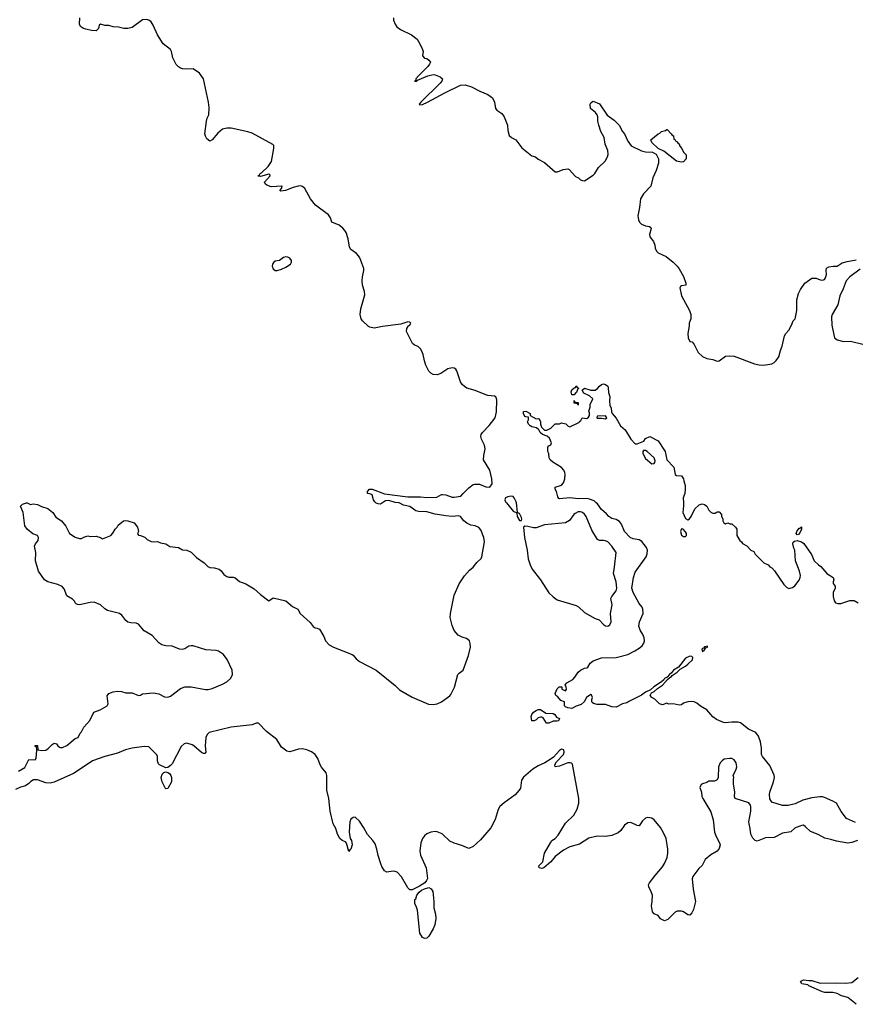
# Model space of a CAD drawing. Header units: inches. Extents: x 2220522 to 2384314, y 721474 to 893490.
# Tile 87 of 256: x 2289462 to 2297402, y 795234 to 804594. Entities that reach past the tile are written whole.
import ezdxf

# ---------------------------------------------------------------- set-up
doc = ezdxf.new("R2010")
doc.units = ezdxf.units.IN
doc.header["$MEASUREMENT"] = 0
for name, color, linetype in [('C2789', 7, 'Continuous'), ('C2799', 7, 'Continuous'), ('C2880', 7, 'Continuous'), ('C2890', 7, 'Continuous')]:
    doc.layers.add(name, color=color, linetype=linetype)

msp = doc.modelspace()

# ---------------------------------------------------------------- linework, layer by layer
at = {"layer": 'C2789', "color": 5, "elevation": 180}
for points in [[(2290000, 799042.2), (2289989.6, 799050), (2289984.4, 799064.4), (2289964.9, 799084.9), (2289910, 799115.8), (2289883.4, 799183.4), (2289865.2, 799205.2), (2289825.4, 799225.4), (2289730, 799248.7), (2289698.7, 799270), (2289639.8, 799350), (2289613.3, 799450), (2289614, 799530), (2289603, 799590), (2289612, 799610), (2289638.3, 799641.7), (2289642, 799670), (2289629.6, 799689.6), (2289587, 799707), (2289533.2, 799750), (2289510, 799782), (2289494, 799910), (2289469.7, 799969.7), (2289490, 799987.3), (2289527.1, 800000)], [(2289532.1, 800000), (2289564.7, 799984.7), (2289590, 799990.8), (2289630, 799986.4), (2289670, 799966.8), (2289730, 799947.7), (2289775.5, 799910), (2289806, 799866), (2289858, 799830), (2289898.8, 799778.8), (2289936, 799710), (2289990, 799676), (2290000, 799672.2)], [(2289450, 797450.5), (2289510, 797484.7), (2289544.1, 797555.9), (2289550, 797561), (2289610, 797558), (2289619, 797570), (2289626, 797650), (2289622, 797682), (2289610, 797686), (2289610, 797694), (2289630, 797694), (2289634, 797654), (2289670, 797646), (2289710, 797651.3), (2289732.9, 797667.1), (2289770, 797704.7), (2289790, 797714.8), (2289810.6, 797710.6), (2289824.7, 797690), (2289839.8, 797679.8), (2289850, 797674.8), (2289870, 797674.8), (2289910, 797694), (2289990, 797761), (2290000, 797764.2)], [(2290000, 797444.9), (2289973.1, 797426.9), (2289790, 797345.1), (2289750, 797337.7), (2289710, 797338.5), (2289630, 797366.3), (2289592.3, 797367.7), (2289566.9, 797353.1), (2289550, 797333.2), (2289516, 797310), (2289470, 797298), (2289423.4, 797276.6)]]:
    msp.add_lwpolyline(points, dxfattribs=at)
at = {"layer": 'C2799', "color": 5}
for points, elevation in [([(2290000, 799672.2), (2290030, 799661), (2290050, 799661), (2290070, 799676), (2290110, 799686), (2290130, 799682), (2290190, 799684.7), (2290230.7, 799670.7), (2290250, 799658), (2290328.4, 799691.6), (2290348.4, 799711.6), (2290368.7, 799750), (2290388.9, 799771.1), (2290398, 799790), (2290448, 799830), (2290470, 799834), (2290490.7, 799830.7), (2290550, 799811.3), (2290581, 799770), (2290591.3, 799730), (2290582, 799710), (2290590, 799694), (2290610, 799692), (2290650, 799676), (2290673.2, 799653.2), (2290710, 799634), (2290730, 799630.8), (2290770, 799634.8), (2290800.7, 799620.7), (2290850.6, 799610.6), (2290890, 799586), (2290970, 799574.8), (2291010, 799554.8), (2291050, 799550.8), (2291090, 799531), (2291142, 799482), (2291214, 799430), (2291250, 799397.3), (2291270, 799387.7), (2291310, 799383), (2291356, 799370), (2291375.8, 799355.8), (2291400.2, 799320.2), (2291430, 799300.3), (2291450, 799294.6), (2291490, 799294.4), (2291510, 799287.7), (2291552.1, 799252.1), (2291610, 799230.3), (2291690, 799184.6), (2291748.7, 799128.7), (2291830, 799070.8), (2291870, 799097.1), (2291990.8, 799070), (2292055.3, 799015.3), (2292104, 798990), (2292128.5, 798948.5), (2292222, 798862), (2292250, 798824.7), (2292270, 798811.3), (2292290, 798811), (2292310, 798798.8), (2292350.6, 798730), (2292367.3, 798690), (2292404, 798650), (2292444, 798630), (2292620.5, 798560.5), (2292632.2, 798552.2), (2292657.8, 798517.8), (2292690, 798492), (2292848.2, 798410), (2293030, 798265.3), (2293070, 798224.9), (2293190, 798152.8), (2293346, 798086), (2293390, 798083.9), (2293429, 798090), (2293471.6, 798110), (2293550, 798167.7), (2293560.1, 798179.9), (2293594, 798250), (2293626, 798370), (2293637, 798383), (2293674.5, 798410), (2293727.3, 798550), (2293746, 798630), (2293744, 798664), (2293735.3, 798690), (2293708.7, 798710), (2293664.9, 798724.9), (2293630, 798744.5), (2293590, 798786), (2293570, 798835.3), (2293552, 798910), (2293554.5, 798950), (2293590, 799124.7), (2293638.4, 799230), (2293690, 799307.7), (2293737.7, 799362.3), (2293770, 799390.8), (2293805.1, 799434.9), (2293847, 799473), (2293853.8, 799486.2), (2293877.7, 799630), (2293872.6, 799670), (2293843.3, 799743.3), (2293825, 799765), (2293790, 799782.2), (2293749.2, 799790), (2293710, 799807.2), (2293681.1, 799830), (2293650, 799869.5), (2293636.2, 799876.2), (2293570, 799871.6), (2293510, 799876.9), (2293410, 799893), (2293330, 799914.7), (2293250, 799917.7), (2293226.2, 799926.2), (2293170, 799965.6), (2293110, 799979.5), (2293066.3, 800000)], 180), ([(2292908.4, 800000), (2292890, 799987.6), (2292868, 799990), (2292850, 799997.2), (2292847.2, 800000)], 180), ([(2294087.2, 800000), (2294150, 799920.7), (2294184.7, 799904.7), (2294188.5, 799870), (2294210, 799834), (2294230, 799832), (2294233.4, 799846.6), (2294230, 799862), (2294210, 799899), (2294201.2, 799901.2), (2294192.9, 799912.9), (2294181.7, 800000)], 180), ([(2297403.1, 796963.1), (2297318.9, 796998.9), (2297266.5, 797066.5), (2297225.1, 797145.1), (2297190, 797165.6), (2297110, 797200.9), (2297090, 797206.6), (2297066.6, 797206.6), (2296990, 797197.2), (2296904.2, 797175.8), (2296830, 797139.7), (2296762.9, 797122.9), (2296710, 797123.7), (2296610, 797154), (2296590, 797188), (2296588.2, 797228.2), (2296591.6, 797250), (2296625.1, 797350), (2296634.3, 797390), (2296632.6, 797412.6), (2296590, 797504), (2296519.5, 797590), (2296512.3, 797610), (2296512, 797668), (2296502, 797730), (2296483.3, 797783.3), (2296456.6, 797816.6), (2296386, 797850), (2296310, 797909.3), (2296290, 797914.5), (2296230, 797917), (2296166, 797910), (2296150, 797912.7), (2296082.5, 797942.5), (2296050, 797965.2), (2295990, 798034), (2295930, 798067), (2295896.6, 798096.6), (2295870, 798109.6), (2295850, 798112.7), (2295810.4, 798109.6), (2295770, 798097.2), (2295750, 798081.2), (2295730, 798077.2), (2295671.3, 798088.7), (2295630, 798086), (2295610, 798098), (2295570, 798082), (2295542, 798090), (2295495.9, 798135.9), (2295468.7, 798150), (2295454, 798170), (2295465.6, 798194.4), (2295491.7, 798208.3), (2295522.5, 798237.5), (2295571.4, 798268.6), (2295617.5, 798322.5), (2295638.6, 798341.4), (2295656, 798350), (2295661.2, 798358.8), (2295710, 798390.8), (2295738.9, 798421.1), (2295790, 798448.5), (2295810, 798466), (2295856.2, 798510), (2295858.4, 798530), (2295850, 798539.5), (2295830, 798544.2), (2295790, 798525.1), (2295721.6, 798438.4), (2295674, 798410), (2295656.3, 798383.7), (2295636, 798370), (2295615.3, 798344.7), (2295590, 798331.8), (2295582.5, 798317.5), (2295560.5, 798299.5), (2295487.3, 798252.7), (2295455.9, 798224.1), (2295410, 798202.7), (2295370, 798172.7), (2295250, 798114), (2295230, 798099), (2295190, 798089), (2295130, 798059), (2295090, 798061.2), (2295030, 798084), (2294950, 798084), (2294914.6, 798094.6), (2294902, 798102), (2294898, 798110), (2294898, 798130), (2294906, 798150), (2294895.3, 798175.3), (2294890, 798178), (2294846.8, 798150), (2294826, 798110), (2294797.5, 798082.5), (2294750, 798066.6), (2294710, 798046.6), (2294670, 798052), (2294650, 798061.6), (2294638, 798070), (2294638, 798110), (2294602.5, 798122.5), (2294577, 798157), (2294558, 798170), (2294548.9, 798188.9), (2294568.4, 798231.6), (2294587.3, 798252.7), (2294612.7, 798252.7), (2294614, 798230), (2294650, 798214), (2294658, 798230), (2294655.3, 798250), (2294646, 798270), (2294662, 798290), (2294717.1, 798322.9), (2294736.3, 798343.7), (2294768.1, 798391.9), (2294790, 798410.8), (2294829.4, 798430.6), (2294850, 798431), (2294861.2, 798438.8), (2294883, 798477), (2294910, 798498), (2294991.2, 798528.8), (2295130.2, 798530.2), (2295239.4, 798560.6), (2295307.3, 798592.8), (2295350, 798619.5), (2295377.3, 798642.7), (2295393.5, 798666.5), (2295399.2, 798690), (2295396.1, 798716.1), (2295382.4, 798750), (2295358.8, 798790), (2295345.8, 798830), (2295351.1, 798870), (2295385.6, 798950), (2295383.6, 798990), (2295375.6, 799010), (2295350, 799044.5), (2295290, 799149.6), (2295277.8, 799190), (2295295.1, 799290), (2295310, 799340.7), (2295413.5, 799486.5), (2295424.7, 799515.3), (2295426.8, 799550), (2295417.4, 799577.5), (2295374.8, 799634.8), (2295350, 799647.8), (2295290, 799657.2), (2295264.4, 799670), (2295210, 799727.4), (2295179.4, 799799.4), (2295162, 799822), (2295130, 799841.5), (2295090, 799852.8), (2295059.5, 799870), (2295036.9, 799896.9), (2294990, 799936), (2294951, 799991), (2294941, 800000)], 160), ([(2295769.8, 800000), (2295770.9, 799970.9), (2295764, 799910), (2295790, 799852), (2295810, 799838), (2295828, 799850), (2295842, 799870), (2295876.4, 799943.6), (2295918, 799982), (2295948.7, 799991.3), (2295970, 799984.7), (2295990.7, 799970.7), (2296010, 799932), (2296034, 799910), (2296050, 799902), (2296070, 799902), (2296090, 799914), (2296110, 799914), (2296132, 799890), (2296132, 799870), (2296144.7, 799850), (2296144.7, 799830), (2296154, 799810), (2296170, 799802), (2296190, 799812), (2296210, 799802), (2296230, 799802), (2296264.7, 799770), (2296276, 799750), (2296276, 799690), (2296304, 799644), (2296322, 799630), (2296330, 799614), (2296370, 799592), (2296410, 799552), (2296436.9, 799536.9), (2296450, 799514), (2296534, 799430), (2296574, 799410), (2296591.6, 799391.6), (2296610, 799382), (2296635.3, 799355.3), (2296723.4, 799223.4), (2296750, 799198), (2296770, 799186), (2296804.7, 799195.3), (2296829.2, 799210.8), (2296870, 799264.7), (2296879.3, 799290), (2296880.9, 799310), (2296871.9, 799351.9), (2296834, 799450), (2296828.7, 799550), (2296817.2, 799570), (2296809.3, 799610), (2296813.2, 799626.8), (2296823.2, 799636.8), (2296850, 799644), (2296892, 799630), (2296914.4, 799614.4), (2296984.7, 799510), (2297012, 799450), (2297052, 799410), (2297074.4, 799394.4), (2297132, 799330), (2297191.3, 799290), (2297198, 799270), (2297192, 799250), (2297192.7, 799232.7), (2297212, 799210), (2297212, 799190), (2297191.6, 799148.4), (2297191.6, 799111.6), (2297202, 799070), (2297214, 799050), (2297236.4, 799043.6), (2297263.6, 799043.6), (2297350, 799072), (2297390, 799072), (2297431.1, 799051.1)], 160), ([(2290000, 797764.2), (2290018, 797770), (2290035.3, 797810), (2290050, 797824.7), (2290072, 797870), (2290127.2, 797932.8), (2290166, 798010), (2290225.4, 798034.6), (2290292.7, 798070), (2290302.7, 798090), (2290292.3, 798167.7), (2290308.7, 798190), (2290350, 798205.5), (2290390, 798212.2), (2290427.9, 798207.9), (2290470, 798196.3), (2290530, 798193.4), (2290590, 798170.7), (2290610, 798174), (2290630, 798184), (2290730, 798194.6), (2290784.4, 798184.4), (2290837.6, 798157.6), (2290870, 798154.4), (2290895.5, 798164.5), (2290990, 798235), (2291030, 798250.8), (2291090, 798251.8), (2291228, 798228), (2291252.5, 798227.5), (2291290, 798234.7), (2291390, 798276.5), (2291430, 798299.6), (2291466.6, 798333.4), (2291483.2, 798370), (2291482, 798410), (2291433.2, 798513.2), (2291397.9, 798557.9), (2291350.6, 798590.6), (2291330, 798596.4), (2291230, 798602.9), (2291110, 798641.4), (2291090, 798642.9), (2291070, 798637.1), (2291030, 798612.4), (2291006.6, 798606.6), (2290980.7, 798610), (2290910, 798639.9), (2290850, 798641.9), (2290813.6, 798650), (2290784.2, 798670), (2290720.6, 798740.6), (2290644.8, 798784.8), (2290590, 798847.3), (2290570, 798855.9), (2290518.9, 798858.9), (2290490, 798867), (2290470, 798881.8), (2290432.4, 798932.4), (2290410, 798948.4), (2290297.5, 798977.5), (2290270, 798994), (2290230, 799030.8), (2290170, 799056), (2290130, 799053.6), (2290031.2, 799031.2), (2290010, 799034.7), (2290000, 799042.2)], 180), ([(2297424.7, 796790), (2297369.3, 796770.7), (2297330, 796766.5), (2297224.7, 796784.7), (2297170, 796801.5), (2297112.7, 796812.7), (2297050, 796849.6), (2296977.8, 796877.8), (2296930, 796922.4), (2296910, 796935.6), (2296895.3, 796935.3), (2296830.6, 796910), (2296790, 796873), (2296710, 796860.4), (2296630, 796819.1), (2296550, 796816.8), (2296470, 796784.7), (2296450, 796791.6), (2296430, 796811.8), (2296411, 796850), (2296404.5, 796904.5), (2296392.4, 796950), (2296391.2, 796970), (2296411, 797071), (2296411.1, 797110), (2296405.6, 797125.6), (2296389.4, 797149.4), (2296262, 797190), (2296254, 797210), (2296259, 797250), (2296244, 797330), (2296244, 797376), (2296248, 797390), (2296242, 797410), (2296269.5, 797470.5), (2296275.1, 797490), (2296274.5, 797510), (2296269.5, 797530), (2296258, 797550), (2296250, 797559.3), (2296230, 797569.5), (2296210, 797571.8), (2296157, 797563), (2296137.3, 797550), (2296119.1, 797530), (2296102, 797490), (2296098, 797390), (2296090, 797368), (2296063.6, 797356.4), (2296010, 797355.3), (2295990, 797342), (2295950, 797328.7), (2295938, 797322), (2295926.4, 797293.6), (2295941, 797250), (2295944.9, 797210), (2295952.7, 797190), (2296030, 797064.7), (2296053, 796987), (2296063.7, 796870), (2296079.5, 796830), (2296112.4, 796770), (2296117.1, 796750), (2296110, 796715.3), (2296090, 796688.7), (2296030, 796656), (2295976.3, 796610), (2295946.2, 796553.8), (2295916, 796524), (2295858.4, 796450), (2295853.4, 796426.6), (2295860.3, 796330), (2295883.8, 796210), (2295865.8, 796134.2), (2295850, 796102), (2295830, 796082), (2295816.9, 796083.1), (2295810, 796084), (2295770, 796114), (2295750, 796119), (2295710, 796119), (2295690, 796108.7), (2295619.8, 796040.2), (2295590, 796028.7), (2295550, 796048), (2295530, 796078), (2295490, 796095.3), (2295473.6, 796113.6), (2295466, 796170), (2295473.2, 796210), (2295475.1, 796270), (2295463.9, 796303.9), (2295439.3, 796350), (2295436, 796370), (2295446.6, 796390), (2295500.8, 796459.2), (2295570, 796540.7), (2295588.3, 796571.7), (2295613.7, 796630), (2295622.3, 796670), (2295622.4, 796710), (2295606, 796810), (2295578, 796870), (2295550, 796915.4), (2295490, 796987.6), (2295470, 797003), (2295430, 797009.7), (2295410, 797003), (2295381.4, 796978.6), (2295350, 796929.2), (2295330, 796932.3), (2295270, 796960.9), (2295242, 796958), (2295210, 796936), (2295174.2, 796885.8), (2295150, 796865.2), (2295090, 796838), (2295030, 796827.6), (2294950, 796831.5), (2294870, 796811.8), (2294783, 796757), (2294690, 796729.5), (2294630, 796700.7), (2294550, 796639.5), (2294510, 796587.6), (2294441, 796530), (2294424.1, 796524.1), (2294398, 796530), (2294395.3, 796550), (2294433.2, 796586.8), (2294449.2, 796670), (2294505.2, 796770), (2294519.3, 796790), (2294549.7, 796810.4), (2294578.6, 796841.4), (2294650, 796954.9), (2294728.5, 797031.5), (2294759.8, 797090), (2294774.2, 797145.8), (2294773.8, 797190), (2294716.3, 797516.3), (2294706.3, 797526.3), (2294694, 797530), (2294670, 797529), (2294590, 797497.2), (2294549.2, 797490), (2294546.3, 797510), (2294562.5, 797537.5), (2294629.7, 797610), (2294637.3, 797630), (2294631.9, 797651.9), (2294610, 797658.7), (2294590, 797646.9), (2294535.5, 797584.5), (2294513.3, 797566.7), (2294451.1, 797528.9), (2294390, 797501.8), (2294337, 797470), (2294250, 797394.7), (2294230, 797365.2), (2294220.3, 797290), (2294207.7, 797270), (2294170, 797225.3), (2294064.2, 797150), (2294025.6, 797114.4), (2294010, 797084.5), (2293978.9, 796990), (2293937.5, 796910), (2293841.2, 796798.8), (2293770, 796732.8), (2293730, 796715.6), (2293664.6, 796744.6), (2293590, 796764.5), (2293550, 796786), (2293475.7, 796855.7), (2293430, 796873.5), (2293410, 796876.8), (2293370, 796871), (2293330, 796853.5), (2293310, 796836.4), (2293290.8, 796809.2), (2293275, 796770), (2293262.8, 796690), (2293270.2, 796650.2), (2293323.8, 796530), (2293337.1, 796430), (2293328.2, 796410), (2293310.3, 796389.7), (2293262.3, 796357.7), (2293190, 796323.6), (2293170, 796323.6), (2293150, 796342.7), (2293090, 796445.2), (2293050, 796489), (2293030, 796497.2), (2293010, 796499), (2292950, 796488.7), (2292930, 796502), (2292904.4, 796544.4), (2292894.5, 796570), (2292867.3, 796650), (2292856.2, 796710), (2292838.6, 796758.6), (2292818, 796790), (2292767.8, 796847.8), (2292732.9, 796912.9), (2292690, 796974), (2292650, 797014), (2292630, 797009), (2292610, 796994), (2292598.8, 796970), (2292593, 796870), (2292601, 796810), (2292614.8, 796790), (2292622, 796750), (2292610, 796708.7), (2292598, 796702), (2292590, 796688), (2292567, 796767), (2292557.6, 796777.6), (2292525.2, 796790), (2292503.7, 796810), (2292480.9, 796850), (2292464.8, 796904.8), (2292441.6, 796950), (2292411.5, 797070), (2292399.1, 797190), (2292379.8, 797270), (2292381.4, 797410), (2292373.6, 797433.6), (2292330, 797487.1), (2292316.8, 797510), (2292296, 797570), (2292269, 797610), (2292234, 797634), (2292190, 797653), (2292150, 797662.9), (2292110, 797658.7), (2292030, 797632.9), (2292001.4, 797641.4), (2291950, 797679.3), (2291905.2, 797750), (2291808.1, 797828.1), (2291730, 797907.5), (2291710, 797906.3), (2291670, 797890.4), (2291470, 797869.8), (2291263.6, 797816.4), (2291242.4, 797797.6), (2291232, 797770), (2291224.4, 797690), (2291230.5, 797629.5), (2291222, 797618), (2291210, 797617.2), (2291190, 797626.6), (2291117.2, 797690), (2291100.1, 797700.1), (2291050, 797715.1), (2291024.7, 797710), (2290995.2, 797684.8), (2290910, 797521.2), (2290895.8, 797504.2), (2290870, 797486), (2290850, 797481.2), (2290791.1, 797511.1), (2290780.9, 797520.9), (2290771.2, 797550), (2290771.5, 797590), (2290764, 797604), (2290690, 797681.2), (2290643.2, 797683.2), (2290530, 797668.6), (2290466.3, 797653.7), (2290390, 797621.2), (2290271.3, 797588.7), (2290153.1, 797546.9), (2290000, 797444.9)], 180), ([(2297410, 795234), (2297330, 795299.6), (2297270, 795315.8), (2297230, 795335.6), (2297190, 795347.4), (2297112.3, 795347.7), (2297091.9, 795351.9), (2296960.9, 795410), (2296950, 795418.4), (2296895.3, 795430), (2296882.7, 795450), (2296910, 795467.3), (2296959.5, 795459.5), (2296990, 795460.3), (2297070, 795434.6), (2297210, 795439), (2297310, 795434.4), (2297370, 795442.4), (2297429.6, 795490)], 180)]:
    msp.add_lwpolyline(points, dxfattribs=dict(at, elevation=elevation))
for points, elevation in [([(2294790, 799914.5), (2294770, 799914), (2294740, 799900), (2294728.7, 799891.3), (2294686.3, 799833.7), (2294650, 799812.4), (2294450, 799790.5), (2294370, 799763.8), (2294343.5, 799763.5), (2294290, 799777.4), (2294260.9, 799779.1), (2294250.6, 799769.4), (2294259.6, 799670), (2294285.2, 799550), (2294294.9, 799470), (2294312.4, 799410), (2294332.7, 799370), (2294410, 799270.3), (2294490, 799146.7), (2294530, 799106), (2294570, 799079.5), (2294750, 799024.4), (2294771.4, 799011.4), (2294830, 798959.3), (2294930, 798902), (2294968.1, 798888.1), (2295010, 798845.5), (2295030, 798833), (2295050, 798828.2), (2295070, 798840.7), (2295081.6, 798870), (2295076.9, 798950), (2295092.4, 799030), (2295078, 799090), (2295088.6, 799111.4), (2295130, 799164), (2295135.1, 799190), (2295128.4, 799250), (2295104.7, 799330), (2295115.1, 799390), (2295129.2, 799530), (2295090, 799589), (2295049.3, 799629.3), (2295030, 799639), (2295010, 799644), (2294970, 799644), (2294953.6, 799653.6), (2294899.7, 799739.7), (2294846, 799870), (2294830, 799893.3), (2294810, 799907.8)], 180), ([(2295750, 799755.3), (2295741, 799730), (2295750, 799694), (2295770, 799682), (2295790, 799682), (2295798, 799690), (2295798, 799710), (2295790, 799726), (2295766, 799750)], 160), ([(2296850, 799695.3), (2296841.2, 799710), (2296846.6, 799730), (2296870, 799761), (2296879, 799761), (2296890, 799771.3), (2296890.7, 799750), (2296870, 799704)], 160), ([(2295998, 798638), (2295970, 798631.5), (2295961, 798619), (2295950, 798616.2), (2295944.4, 798610), (2295950, 798588.7), (2295970, 798602.8), (2295978, 798618), (2295976.4, 798623.6), (2295982, 798622), (2295997.2, 798630)], 160), ([(2294490, 797905.2), (2294466.6, 797906.6), (2294437.2, 797957.2), (2294423.1, 797963.1), (2294410, 797964), (2294390, 797957.2), (2294370, 797939), (2294350, 797929), (2294329.3, 797929.3), (2294322.7, 797970), (2294329, 797990), (2294344, 798010), (2294370, 798028), (2294390, 798034.9), (2294410, 798034.9), (2294460.7, 798000.7), (2294530, 797999.6), (2294548, 797990), (2294563.4, 797963.4), (2294591, 797950), (2294582, 797930), (2294570, 797924), (2294530, 797924)], 160), ([(2290850, 797282), (2290846.8, 797286.8), (2290815.1, 797350), (2290806.3, 797390), (2290816.9, 797423.1), (2290830, 797437.3), (2290850, 797444), (2290870, 797439.1), (2290886.6, 797426.6), (2290899.1, 797410), (2290905.5, 797390), (2290903, 797350), (2290870, 797284)], 180), ([(2293310, 795858), (2293290, 795868), (2293262.7, 795910), (2293240.9, 796130), (2293230, 796168), (2293215.3, 796190), (2293215.3, 796210), (2293218, 796230), (2293224.7, 796235.3), (2293234.5, 796270), (2293258.6, 796301.4), (2293280.8, 796319.2), (2293307.7, 796332.3), (2293350, 796344), (2293373.2, 796333.2), (2293387.1, 796307.1), (2293398.8, 796210), (2293398.8, 796150), (2293412.3, 796092.3), (2293415.8, 796050), (2293405.5, 795990), (2293390.6, 795950), (2293350, 795882), (2293330, 795862)], 180)]:
    msp.add_lwpolyline(points, close=True, dxfattribs=dict(at, elevation=elevation))
at = {"layer": 'C2880', "color": 5, "elevation": 180}
msp.add_lwpolyline([(2289527.1, 800000), (2289530, 800001), (2289532.1, 800000)], dxfattribs=at)
at = {"layer": 'C2890', "color": 5}
for points, elevation in [([(2292847.2, 800000), (2292837.2, 800010), (2292825.2, 800030), (2292810, 800078), (2292790, 800088), (2292766, 800090), (2292766, 800110), (2292786, 800130), (2292810, 800131), (2292930, 800087.7), (2293150, 800058.4), (2293270, 800057), (2293329.6, 800050.4), (2293424.7, 800055.3), (2293470, 800081), (2293479, 800081), (2293510, 800076.3), (2293570, 800055.5), (2293590, 800054.9), (2293654.8, 800065.2), (2293674.5, 800090), (2293730, 800143), (2293770, 800174), (2293782.5, 800177.5), (2293830, 800179.3), (2293890, 800153.4), (2293930, 800151), (2293950, 800182), (2293949.7, 800230), (2293928.2, 800310), (2293869.6, 800410), (2293871.8, 800450), (2293885.1, 800514.9), (2293877.7, 800550), (2293850, 800607.3), (2293843.7, 800630), (2293846.2, 800650), (2293858.2, 800670), (2293923.3, 800736.7), (2293980.8, 800810), (2293992.5, 800867.5), (2293996.5, 800976.4), (2293990, 801004.2), (2293975.2, 801015.2), (2293910, 801020.7), (2293890, 801026.5), (2293790, 801070.3), (2293711.9, 801091.9), (2293690, 801105.4), (2293667.2, 801127.2), (2293651.8, 801150), (2293616.4, 801256.4), (2293606.8, 801270), (2293590, 801280.2), (2293570, 801284.1), (2293530, 801275.8), (2293464.7, 801230), (2293430, 801217.8), (2293390, 801222.3), (2293370, 801232.5), (2293350, 801254), (2293320.2, 801310), (2293307.2, 801350), (2293297, 801410), (2293283.9, 801443.9), (2293270, 801464.7), (2293250, 801482.4), (2293210, 801501.6), (2293194.5, 801514.5), (2293138.4, 801630), (2293140.5, 801659.5), (2293157.2, 801682.8), (2293169, 801690), (2293175.9, 801704.1), (2293178, 801710), (2293170, 801717), (2293150, 801722.9), (2293082.2, 801697.8), (2292910, 801678.7), (2292830, 801662.5), (2292790, 801669.8), (2292777.3, 801677.3), (2292720.4, 801730), (2292706.8, 801750), (2292695.7, 801790), (2292704.2, 801844.2), (2292741.9, 801978.1), (2292739, 802010), (2292719.7, 802070), (2292714.9, 802110), (2292717.8, 802150), (2292733.5, 802210), (2292732.5, 802230), (2292694, 802330), (2292682.2, 802350), (2292663.1, 802370), (2292610, 802409.2), (2292596, 802430), (2292583, 802510), (2292563.2, 802570), (2292552.1, 802590), (2292532.4, 802612.4), (2292498.9, 802638.9), (2292428.3, 802668.3), (2292416.1, 802710), (2292397.8, 802737.9), (2292271.4, 802830), (2292225, 802890), (2292170.5, 802990.5), (2292150, 803009.2), (2292130, 803014.5), (2292107.5, 803012.5), (2292060.6, 802999.4), (2291988.5, 802968.4), (2291942.7, 802962.7), (2291935.3, 802970), (2291949, 802990), (2291955.3, 803010), (2291952.3, 803012.3), (2291850, 803005.2), (2291810, 803022), (2291794.6, 803034.6), (2291789.2, 803050), (2291841.2, 803110), (2291839.3, 803119.3), (2291830, 803124), (2291750, 803104.5), (2291726.8, 803106.8), (2291726.6, 803110), (2291742, 803118), (2291745.6, 803130), (2291761.1, 803138.9), (2291821.7, 803198.3), (2291854.3, 803245.7), (2291877.3, 803370), (2291876.3, 803396.3), (2291868.2, 803408.2), (2291670, 803513.5), (2291630, 803526.6), (2291470, 803561.7), (2291430, 803561.7), (2291388.3, 803551.7), (2291344, 803516), (2291290, 803451.6), (2291270, 803439.3), (2291240.4, 803460.4), (2291226.9, 803486.9), (2291222.4, 803510), (2291237.2, 803630), (2291243.2, 803656.8), (2291258, 803690), (2291262, 803758), (2291256.3, 803810), (2291208.8, 804030), (2291170, 804084), (2291110, 804125.2), (2291050, 804122.7), (2291010, 804126), (2290990, 804131.6), (2290970, 804144.2), (2290950, 804167.6), (2290917.4, 804230), (2290905, 804290), (2290894.2, 804310), (2290824.4, 804364.4), (2290772.8, 804450), (2290730, 804542.4), (2290710, 804574), (2290690, 804588.7), (2290670, 804594.8), (2290630, 804590.8), (2290530, 804518.5), (2290488.4, 804508.4), (2290450, 804509.6), (2290402, 804522), (2290350, 804527), (2290310, 804536.9), (2290270, 804538.9), (2290230, 804549.5), (2290218, 804542), (2290210.3, 804510), (2290190, 804487.9), (2290144, 804490), (2290090, 804502.8), (2290067.6, 804510), (2290039.3, 804530), (2290029, 804550), (2290034, 804610)], 180), ([(2293014.8, 804610), (2293014.8, 804590), (2293030, 804552), (2293047.1, 804527.1), (2293081.4, 804501.4), (2293184.7, 804450), (2293238, 804410), (2293265.4, 804365.4), (2293290.8, 804310.8), (2293294.8, 804290), (2293290.7, 804250), (2293308.7, 804228.7), (2293330, 804225.5), (2293350.8, 804210), (2293364.9, 804190), (2293357.1, 804170), (2293340.4, 804150), (2293250, 804060.9), (2293226.8, 804030), (2293224.7, 804015.3), (2293214, 804010), (2293230, 804008.4), (2293241.5, 804018.5), (2293340.6, 804059.4), (2293390, 804072.4), (2293410, 804070.4), (2293458.8, 804050), (2293479.3, 804030), (2293473.4, 804010), (2293457, 803990), (2293274, 803810), (2293258.8, 803790), (2293263.8, 803783.8), (2293290, 803787.8), (2293337, 803810), (2293500.7, 803899.3), (2293650, 803972.6), (2293695.3, 803975.3), (2293755.8, 803955.8), (2293834.2, 803914.2), (2293910, 803883), (2293954, 803850), (2293973.4, 803810), (2293983, 803750), (2293994.6, 803734.6), (2294042, 803702), (2294064.4, 803670), (2294095.8, 803590), (2294101.1, 803541.1), (2294113.7, 803493.7), (2294134, 803474), (2294176, 803450), (2294234, 803374), (2294330, 803298), (2294362, 803290), (2294387.5, 803267.5), (2294450, 803234.8), (2294550, 803147.7), (2294571.9, 803148.1), (2294626, 803170), (2294670, 803176), (2294682, 803170), (2294744.5, 803104.5), (2294771.3, 803090), (2294790.8, 803070.8), (2294810, 803066), (2294830, 803062.8), (2294910, 803114.4), (2294925.6, 803130), (2294963.5, 803190), (2295026.9, 803250), (2295047.3, 803290), (2295052.7, 803312.7), (2295051.6, 803350), (2295023.9, 803410), (2295014.7, 803474.7), (2294985.1, 803530), (2294964, 803590), (2294955.6, 803630), (2294957.2, 803670), (2294949.2, 803690), (2294932.1, 803712.1), (2294886.3, 803750), (2294883.7, 803790), (2294890, 803804.7), (2294904, 803816), (2294910, 803818), (2294972.3, 803792.3), (2295045.1, 803685.1), (2295110, 803637.3), (2295159.1, 803590), (2295190.5, 803530), (2295210, 803507.3), (2295240.4, 803440.4), (2295273.8, 803393.8), (2295370, 803345.5), (2295410, 803337.1), (2295474.4, 803334.4), (2295510, 803316), (2295533.2, 803270), (2295531.3, 803230), (2295510, 803160.9), (2295479.6, 803090), (2295459.3, 803010), (2295390, 802938.7), (2295361.2, 802890), (2295352.3, 802807.7), (2295336.9, 802730), (2295341.3, 802690), (2295350.3, 802670.3), (2295370.8, 802650), (2295410, 802632.7), (2295447.1, 802627.1), (2295458.5, 802618.5), (2295462.8, 802610), (2295447.5, 802552.5), (2295450.7, 802530.7), (2295484.5, 802484.5), (2295498.8, 802450), (2295501.4, 802421.4), (2295514.4, 802394.4), (2295530, 802378), (2295603.5, 802343.5), (2295671, 802290), (2295710, 802251.3), (2295730, 802224.7), (2295770, 802151.3), (2295790.6, 802090), (2295790.8, 802070), (2295750, 802064), (2295741.4, 802058.6), (2295735.3, 802044.7), (2295750.4, 801970), (2295826.4, 801830), (2295840.4, 801790), (2295839.1, 801750), (2295822.8, 801710), (2295824.9, 801684.9), (2295811.8, 801610), (2295814.4, 801570), (2295830, 801534.8), (2295850.6, 801530.6), (2295870, 801506), (2295908.2, 801430), (2295950, 801390.5), (2295991.6, 801371.6), (2296050, 801362), (2296091, 801349), (2296110, 801350.4), (2296170, 801394), (2296210, 801399.5), (2296250, 801394.9), (2296443.2, 801323.2), (2296490, 801311.6), (2296529.7, 801310.3), (2296590, 801317.6), (2296610, 801322.4), (2296630, 801334.4), (2296650, 801353), (2296676.2, 801390), (2296691.1, 801450), (2296708.3, 801490), (2296729.5, 801590), (2296740.9, 801610), (2296770, 801641), (2296797.2, 801690), (2296812.7, 801730), (2296829.6, 801750.4), (2296835.3, 801764.7), (2296846.3, 801830), (2296846, 801930), (2296863.6, 801990), (2296880.9, 802030), (2296921.2, 802090), (2296990, 802136), (2297030, 802138), (2297070, 802121), (2297090, 802118), (2297110, 802124.7), (2297120.2, 802139.8), (2297129, 802170), (2297124, 802210), (2297129.5, 802230.5), (2297150, 802242.8), (2297191.1, 802251.1), (2297230, 802251.3), (2297278, 802282), (2297323.7, 802296.3), (2297410, 802310.5)], 180), ([(2297450, 802222), (2297349.3, 802150.7), (2297314, 802110), (2297286, 802034), (2297254, 801970), (2297237.4, 801882.6), (2297181.6, 801790), (2297175.5, 801770), (2297179.1, 801690), (2297196.8, 801596.8), (2297206, 801570), (2297230.9, 801550.9), (2297290, 801536), (2297358, 801538), (2297485.2, 801505.2)], 180), ([(2294941, 800000), (2294919.4, 800019.4), (2294877, 800037), (2294850, 800042), (2294770, 800039.8), (2294690, 800049.8), (2294590, 800039), (2294583.7, 800043.7), (2294576.5, 800056.5), (2294564, 800110), (2294548.7, 800130), (2294548.7, 800150), (2294609.6, 800170.4), (2294629.7, 800190.3), (2294643.6, 800230), (2294645.6, 800270), (2294641.6, 800290), (2294631.1, 800311.1), (2294610, 800336), (2294527.7, 800387.7), (2294504, 800410), (2294493.2, 800430), (2294489, 800469), (2294482, 800490), (2294482, 800530), (2294490, 800542), (2294508.4, 800551.6), (2294515.3, 800570), (2294495.5, 800615.5), (2294473.6, 800633.6), (2294428.7, 800650), (2294408.7, 800670), (2294395.3, 800695.3), (2294374, 800714), (2294330, 800724), (2294312.9, 800732.9), (2294295.3, 800750), (2294288, 800772), (2294295.3, 800790), (2294296.4, 800816.4), (2294270, 800818), (2294263.1, 800823.1), (2294248.7, 800850), (2294249, 800870), (2294270, 800871), (2294312, 800850), (2294314, 800830), (2294370, 800798), (2294390, 800802), (2294398, 800798), (2294411.6, 800771.6), (2294411.3, 800750), (2294421, 800721), (2294450, 800692), (2294470, 800691.3), (2294510, 800711.3), (2294550, 800751), (2294590, 800751), (2294610, 800761), (2294651.3, 800751.3), (2294674, 800730), (2294690, 800722), (2294776.4, 800763.6), (2294778, 800770), (2294795.3, 800784.7), (2294806, 800810), (2294850, 800804), (2294866.3, 800813.7), (2294877.2, 800830), (2294875.5, 800855.5), (2294869.1, 800870.9), (2294882, 800910), (2294883.1, 800936.9), (2294908, 800990), (2294878, 801018), (2294823.1, 801043.1), (2294807.3, 801072.7), (2294830, 801091), (2294890, 801071), (2294930, 801071), (2294952.9, 801087.1), (2294970, 801111.3), (2294990, 801126), (2295010, 801130.8), (2295030, 801126), (2295051.3, 801110), (2295055.3, 801095.3), (2295056, 801050), (2295070.8, 801010), (2295066.4, 800966.4), (2295070.8, 800930.8), (2295081.4, 800901.4), (2295084.9, 800864.9), (2295090.5, 800850.5), (2295130, 800806), (2295172.5, 800732.5), (2295215.8, 800695.8), (2295270, 800606.8), (2295310, 800561), (2295330, 800560.7), (2295392.7, 800587.3), (2295410, 800611.3), (2295450, 800632), (2295530, 800591.3), (2295596, 800490), (2295611, 800410), (2295678.5, 800338.5), (2295691.1, 800271.1), (2295702, 800262), (2295750, 800258), (2295771.3, 800230), (2295771.6, 800211.6), (2295785.4, 800165.4), (2295786.8, 800130), (2295782.8, 800090), (2295768, 800050), (2295769.8, 800000)], 160), ([(2294181.7, 800000), (2294180.5, 800010), (2294160.7, 800050), (2294150, 800059.6), (2294130, 800064.2), (2294100.7, 800059.3), (2294078.8, 800050), (2294073.4, 800030), (2294079.3, 800010), (2294087.2, 800000)], 180), ([(2293066.3, 800000), (2293062, 800002), (2293030, 800002.9), (2292970, 800024.7), (2292939.2, 800020.8), (2292908.4, 800000)], 180)]:
    msp.add_lwpolyline(points, dxfattribs=dict(at, elevation=elevation))
for points, elevation in [([(2295750, 803238), (2295704.5, 803250), (2295583.3, 803343.3), (2295529.8, 803369.8), (2295470, 803424.7), (2295458.7, 803450), (2295529.6, 803510), (2295544.9, 803515.1), (2295561.2, 803530), (2295599.3, 803540.7), (2295611, 803551), (2295614, 803550), (2295654, 803510), (2295658, 803498), (2295674, 803490), (2295678, 803458), (2295692, 803452), (2295698, 803438), (2295710, 803434), (2295718, 803418), (2295730, 803414), (2295734, 803390), (2295754, 803370), (2295770, 803334), (2295794, 803310), (2295794, 803270), (2295770, 803240.9)], 180), ([(2291990, 802339.3), (2291970, 802333.2), (2291930, 802305.2), (2291890, 802298), (2291876, 802290), (2291864.9, 802270), (2291862, 802250), (2291870, 802226), (2291890.9, 802210.9), (2291910, 802210.8), (2291950, 802222.8), (2291990, 802240.7), (2292033.6, 802270), (2292044.5, 802290), (2292043.7, 802303.7), (2292030, 802325.2), (2292010, 802336)], 220), ([(2294730, 801026), (2294708.7, 801028.7), (2294703.1, 801056.9), (2294710, 801074), (2294730, 801094), (2294742, 801098), (2294750, 801112), (2294758, 801098), (2294774, 801090), (2294762, 801078), (2294754, 801050), (2294739.6, 801040.4)], 160), ([(2294770, 800928.7), (2294762, 800942), (2294730, 800948), (2294730, 800974), (2294738, 800958), (2294770, 800954)], 160), ([(2295030, 800828), (2294950, 800826), (2294946, 800810), (2294950, 800804.7), (2294990, 800804.7), (2295030, 800798), (2295042, 800810)], 160), ([(2295410, 800498), (2295390, 800498), (2295384.7, 800490), (2295384.7, 800470), (2295410, 800422), (2295470, 800372), (2295490, 800374), (2295496.4, 800383.6), (2295499, 800401), (2295490, 800428), (2295426, 800490)], 160)]:
    msp.add_lwpolyline(points, close=True, dxfattribs=dict(at, elevation=elevation))

doc.saveas('drawing.dxf')
